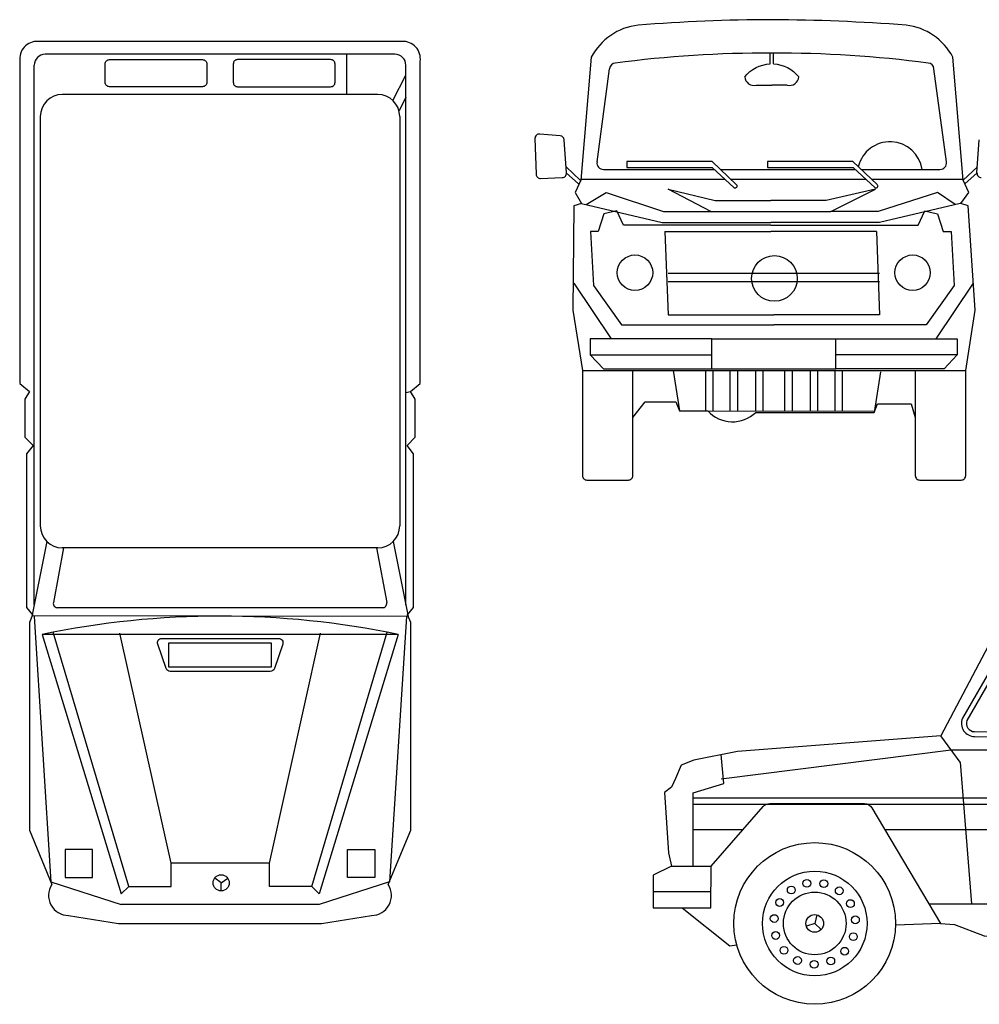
# Model space of a CAD drawing. Extents: x 149 to 250, y -977 to -912.
# Tile 38 of 156: x 213.26 to 217.62, y -970.94 to -966.46. Entities that reach past the tile are written whole.
import ezdxf

# ---------------------------------------------------------------- set-up
doc = ezdxf.new("R2010")
doc.units = 0
doc.header["$MEASUREMENT"] = 0
doc.layers.get('0').update_dxf_attribs({"linetype": 'CONTINUOUS'})
doc.layers.add('MUROS', color=7, linetype='CONTINUOUS')

# ---------------------------------------------------------------- blocks, each defined once
blk = doc.blocks.new('JEEP3')
for centre, radius in [((0.7348, -0.0711), 0.2378), ((3.0748, -0.0711), 0.2378), ((0.6281, 0.0807), 0.0177), ((0.699, 0.111), 0.0177), ((0.7762, 0.1098), 0.0177), ((0.8462, 0.0773), 0.0177), ((2.968, 0.0807), 0.0177), ((3.039, 0.111), 0.0177), ((3.1162, 0.1098), 0.0177), ((3.1862, 0.0773), 0.0177), ((0.7348, -0.0711), 0.1425), ((3.0748, -0.0711), 0.1425), ((0.5755, 0.0242), 0.0177), ((0.897, 0.0192), 0.0177), ((2.9155, 0.0242), 0.0177), ((3.2369, 0.0192), 0.0177), ((0.5506, -0.0489), 0.0177), ((0.7348, -0.0711), 0.0401), ((0.9197, -0.0546), 0.0177), ((2.8905, -0.0489), 0.0177), ((3.0748, -0.0711), 0.0401), ((3.2596, -0.0546), 0.0177), ((0.5574, -0.1257), 0.0177), ((0.9104, -0.1312), 0.0177), ((2.8974, -0.1257), 0.0177), ((3.2504, -0.1312), 0.0177), ((0.595, -0.1932), 0.0177), ((2.9349, -0.1932), 0.0177), ((0.6567, -0.2395), 0.0177), ((0.8708, -0.1974), 0.0177), ((2.9967, -0.2395), 0.0177), ((3.2108, -0.1974), 0.0177), ((0.732, -0.2567), 0.0177), ((0.8077, -0.2418), 0.0177), ((3.0719, -0.2567), 0.0177), ((3.1476, -0.2418), 0.0177)]:
    blk.add_circle(centre, radius)
at = {"layer": 'MUROS'}
for p, q in [((3.8968, 1.1308), (3.9829, 1.1308)), ((3.8568, 0.3943), (3.8568, 1.0908)), ((4.0229, 1.0908), (4.0229, 0.3943)), ((1.5956, 1.0046), (1.6147, 1.0164)), ((1.6616, 0.8932), (1.5503, 0.8006)), ((1.6779, 0.867), (1.5981, 0.8005)), ((3.6452, 0.8732), (3.6163, 0.8172)), ((1.3959, 0.6621), (1.3072, 0.7819)), ((0.3222, 0.5656), (0.31, 0.6961)), ((2.0137, 0.5968), (2.0137, 0.5702)), ((2.105, 0.5968), (2.0137, 0.5968)), ((2.2521, 0.585), (2.0137, 0.585)), ((0.1817, 0.5231), (0.3222, 0.5656)), ((2.0137, 0.5702), (2.1222, 0.5702)), ((0.1817, 0.1894), (0.1817, 0.5231)), ((0.1817, 0.4997), (3.7695, 0.4997)), ((0.1817, 0.4707), (3.7695, 0.4707)), ((2.8502, 0.4091), (3.2454, 0.4128)), ((3.2714, 0.4035), (3.3923, 0.3029)), ((2.6107, 0.0186), (2.8156, 0.3885)), ((3.9829, 0.3543), (3.8968, 0.3543)), ((3.3923, 0.3029), (3.4984, 0.1801)), ((3.8693, 0.1054), (3.8568, 0.3132)), ((0.0835, 0.1894), (0, 0.1476)), ((0.2633, 0), (0.2637, 0.1894)), ((3.4984, 0.1801), (3.5884, -0.0206)), ((0, 0.1476), (0, 0)), ((3.8075, 0.0037), (3.8693, 0.1054)), ((0, 0.0745), (0.2634, 0.074)), ((1.2538, 0.0186), (2.6107, 0.0186)), ((3.5884, -0.0206), (3.8075, 0.0037)), ((0, 0), (0.1328, 0)), ((0.1328, 0), (0.2633, 0)), ((0.1328, 0), (0.3495, -0.1733)), ((0.7439, -0.032), (0.7348, -0.0711)), ((3.0838, -0.032), (3.0748, -0.0711)), ((3.5915, -0.0203), (3.4422, -0.0673)), ((0.7348, -0.0711), (0.6968, -0.0838)), ((0.7348, -0.0711), (0.7636, -0.0991)), ((1.3067, -0.0706), (1.1022, -0.0796)), ((3.0748, -0.0711), (3.0367, -0.0838)), ((3.0748, -0.0711), (3.1035, -0.0991)), ((0.3495, -0.1733), (0.3807, -0.169))]:
    blk.add_line(p, q, dxfattribs=at)
for points in [[(3.8568, 0.871), (3.7474, 0.8312), (3.6229, 1.4301, 0.355392), (3.5544, 1.4858), (2.0695, 1.4858), (1.6095, 1.3531), (1.3072, 0.7819), (0.3833, 0.7111), (0.1851, 0.6706), (0.1277, 0.649), (0.1023, 0.5883), (0.0832, 0.5476), (0.0514, 0.5239), (0.0709, 0.2494), (0.0835, 0.1894), (0.2637, 0.1894), (0.5, 0.4602, -0.216618), (0.5301, 0.4739), (0.9606, 0.4739, -0.26465), (0.995, 0.4543), (1.3067, -0.0706), (1.3703, -0.0753), (1.5041, -0.1275), (2.2675, -0.132), (2.3272, -0.0996), (2.7088, -0.1035)], [(2.3063, 1.3335), (3.4788, 1.3335, 0.157128), (3.6232, 1.4288, -2.847063)]]:
    blk.add_lwpolyline(points, format="xyb", dxfattribs=at)
for points in [[(2.3108, 0.0186), (2.3377, 0.3025), (2.3063, 1.3335), (1.6022, 1.3392)], [(1.5956, 1.0046), (1.7193, 0.8003)], [(1.6147, 1.0164), (1.7458, 0.8002)], [(3.5111, 0.1517), (3.7695, 0.1517), (3.7695, 0.7193), (3.7695, 0.7887), (3.6452, 0.8732)], [(0.3103, 0.586), (1.3548, 0.7176), (3.7695, 0.7176)], [(1.3959, 0.6621), (1.4472, 0.0186)], [(3.8568, 0.3132), (3.8568, 0.3943)], [(0.1817, 0.3553), (0.4084, 0.3553)], [(1.0538, 0.3553), (2.7972, 0.3553)], [(3.3293, 0.3553), (3.7695, 0.3553)]]:
    blk.add_lwpolyline(points, dxfattribs=at)
for points in [[(2.2179, 0.7769, 0.414214), (2.2579, 0.8169), (2.2579, 1.2477, 0.414214), (2.2179, 1.2877), (1.6744, 1.2877, 0.302811), (1.6375, 1.2631), (1.406, 0.8614, 0.535142), (1.4614, 0.7783)], [(2.2179, 0.7994, 0.413936), (2.2354, 0.8169), (2.2354, 1.2477, 0.414214), (2.2179, 1.2652), (1.6744, 1.2652, 0.320806), (1.6578, 1.2534), (1.4263, 0.8515, 0.524431), (1.4614, 0.8008)], [(2.4854, 0.7772, -0.371746), (2.4458, 0.8113), (2.3799, 1.245, -0.457995), (2.4194, 1.2908), (3.4467, 1.2908, -0.333443), (3.4851, 1.262), (3.6147, 0.8283, -0.499877), (3.5763, 0.7772)], [(2.4854, 0.8061, -0.372733), (2.4745, 0.8156), (2.4085, 1.2493, -0.456948), (2.4194, 1.2619), (3.4467, 1.2619, -0.335224), (3.4573, 1.2539), (3.5869, 0.8202, -0.497876), (3.5763, 0.8061)]]:
    blk.add_lwpolyline(points, format="xyb", close=True, dxfattribs=at)
for centre in [(0.7348, -0.0711), (3.0748, -0.0711)]:
    blk.add_circle(centre, 0.3674, dxfattribs=at)
for centre, radius, start, end in [((3.8968, 1.0908), 0.04, 90, 180), ((3.9829, 1.0908), 0.04, 0, 90), ((2.1743, 0.4857), 0.131, 51.3859, 121.9686), ((2.1743, 0.6904), 0.131, 246.5378, 308.6141), ((2.8506, 0.3691), 0.04, 90.5279, 151.0197), ((3.2458, 0.3728), 0.04, 50.2439, 90.5279), ((3.8968, 0.3943), 0.04, 180, 270), ((3.9829, 0.3943), 0.04, 270, 0)]:
    blk.add_arc(centre, radius, start, end, dxfattribs=at)

msp = doc.modelspace()

# ---------------------------------------------------------------- linework, layer by layer
for p, q in [((214.96292, -966.61958), (213.37367, -966.61958)), ((216.66791, -966.66323), (216.66784, -966.61394)), ((216.68345, -966.66323), (216.68352, -966.61394)), ((213.32367, -969.12182), (213.32367, -966.66958)), ((215.01292, -969.12182), (215.01292, -966.66958)), ((215.88158, -967.10917), (215.93853, -966.68526)), ((217.46978, -967.10917), (217.41283, -966.68526)), ((216.60531, -966.75998), (216.67568, -966.75998)), ((216.74605, -966.75998), (216.67568, -966.75998)), ((214.88501, -966.80233), (213.45158, -966.80233)), ((213.35158, -966.90233), (213.35158, -968.76278)), ((214.98501, -966.90233), (214.98501, -968.76278)), ((215.59957, -967.00268), (215.60463, -967.16468)), ((215.71423, -966.98991), (215.62123, -966.98213)), ((215.743, -967.1588), (215.73252, -967.00845)), ((217.60836, -967.1588), (217.61884, -967.00845)), ((215.80514, -967.19233), (215.74105, -967.13083)), ((216.40424, -967.1077), (216.01641, -967.1077)), ((216.01641, -967.1077), (216.01641, -967.13476)), ((216.01641, -967.13476), (216.40516, -967.13476)), ((216.51461, -967.21151), (216.40424, -967.1077)), ((216.40516, -967.13476), (216.5055, -967.22607)), ((217.04431, -967.1077), (216.65647, -967.1077)), ((216.65647, -967.1077), (216.65647, -967.13476)), ((216.65647, -967.13476), (217.04523, -967.13476)), ((217.15467, -967.21151), (217.04431, -967.1077)), ((217.04523, -967.13476), (217.14556, -967.22607)), ((217.54622, -967.19233), (217.61031, -967.13083)), ((215.6254, -967.18404), (215.72384, -967.18018)), ((215.74152, -967.1589), (215.79805, -967.20799)), ((215.91131, -967.14316), (216.41439, -967.14316)), ((216.44194, -967.14316), (217.05446, -967.14316)), ((217.08201, -967.14316), (217.44005, -967.14316)), ((217.60984, -967.1589), (217.55331, -967.20799)), ((215.83258, -967.30263), (215.92258, -967.24731)), ((215.92258, -967.24731), (216.18374, -967.33478)), ((216.2046, -967.23223), (216.41861, -967.28429)), ((216.39876, -967.33478), (216.2046, -967.23223)), ((217.14676, -967.23223), (216.92362, -967.28429)), ((216.94348, -967.33478), (217.14676, -967.23223)), ((217.42878, -967.24731), (217.1585, -967.33478)), ((217.50966, -967.30263), (217.42878, -967.24731)), ((215.81069, -967.29744), (216.17718, -967.3844)), ((216.41861, -967.28429), (216.67112, -967.28429)), ((216.92362, -967.28429), (216.67112, -967.28429)), ((217.53155, -967.29744), (217.16506, -967.3844)), ((215.91271, -967.3445), (215.88747, -967.42546)), ((215.9716, -967.33095), (215.91271, -967.3445)), ((216.00175, -967.39672), (215.9716, -967.33095)), ((216.18374, -967.33478), (216.39876, -967.33478)), ((216.39876, -967.33478), (216.94348, -967.33478)), ((217.1585, -967.33478), (216.94348, -967.33478)), ((217.34049, -967.39672), (217.37064, -967.33095)), ((217.37064, -967.33095), (217.42953, -967.3445)), ((217.42953, -967.3445), (217.45477, -967.42546)), ((216.67112, -967.39672), (216.00175, -967.39672)), ((216.17718, -967.3844), (216.67112, -967.3844)), ((217.16506, -967.3844), (216.67112, -967.3844)), ((216.67112, -967.39672), (217.34049, -967.39672)), ((215.85131, -967.42546), (215.86499, -967.67036)), ((215.88747, -967.42546), (215.85131, -967.42546)), ((216.19043, -967.42556), (216.67112, -967.42556)), ((217.1518, -967.42556), (216.67112, -967.42556)), ((217.45477, -967.42546), (217.49093, -967.42546)), ((217.49093, -967.42546), (217.50462, -967.67036)), ((215.94733, -967.91242), (215.77727, -967.66051)), ((215.86499, -967.67036), (215.99292, -967.8491)), ((217.50462, -967.67036), (217.37669, -967.8491)), ((217.42228, -967.91242), (217.59235, -967.66051)), ((215.99292, -967.8491), (216.68481, -967.8491)), ((217.37669, -967.8491), (216.68481, -967.8491)), ((216.4026, -967.91242), (215.85113, -967.91242)), ((215.85113, -967.91242), (215.85113, -967.98597)), ((216.4026, -967.91242), (216.96701, -967.91242)), ((216.4026, -968.04999), (216.4026, -967.91242)), ((216.96701, -967.91242), (217.51849, -967.91242)), ((216.96701, -968.04999), (216.96701, -967.91242)), ((217.51849, -967.91242), (217.51849, -967.98597)), ((215.85113, -967.98597), (216.4026, -967.98597)), ((215.85113, -967.98597), (215.91057, -968.04999)), ((217.51849, -967.98597), (216.96701, -967.98597)), ((217.51849, -967.98597), (217.45904, -968.04999)), ((215.81522, -968.05681), (217.55712, -968.05681)), ((215.91057, -968.04999), (216.4026, -968.04999)), ((216.37402, -968.05681), (216.37384, -968.24087)), ((216.4026, -968.04999), (216.96701, -968.04999)), ((216.40808, -968.05684), (216.4079, -968.2409)), ((216.48565, -968.05681), (216.48547, -968.24098)), ((216.51972, -968.05684), (216.51954, -968.24101)), ((216.60154, -968.05681), (216.60136, -968.24109)), ((216.63561, -968.05684), (216.63543, -968.24113)), ((216.734, -968.05684), (216.73418, -968.24113)), ((216.76807, -968.05681), (216.76825, -968.24109)), ((216.84989, -968.05684), (216.85007, -968.24101)), ((216.88396, -968.05681), (216.88414, -968.24098)), ((216.96153, -968.05684), (216.96171, -968.2409)), ((217.45904, -968.04999), (216.96701, -968.04999)), ((216.9956, -968.05681), (216.99578, -968.24087)), ((216.2559, -968.24075), (216.38535, -968.24075)), ((213.38087, -968.83349), (213.3131, -969.17511)), ((214.95572, -968.83349), (215.02349, -969.17511)), ((213.45702, -968.86278), (213.41096, -969.11153)), ((214.88501, -968.86278), (213.45158, -968.86278)), ((214.87957, -968.86278), (214.92564, -969.11153)), ((214.90597, -969.13517), (213.43062, -969.13517)), ((215.02349, -969.17511), (213.31472, -969.1713)), ((213.75331, -970.40156), (213.41041, -969.24675)), ((214.39242, -970.29592), (214.6252, -969.25082)), ((214.5849, -970.40156), (214.9278, -969.24675)), ((214.97822, -969.25696), (214.61883, -970.43573)), ((214.40252, -969.2961), (213.93451, -969.2961)), ((213.93451, -969.2961), (213.93451, -969.40395)), ((214.40252, -969.40395), (214.40252, -969.2961)), ((213.93451, -969.40395), (214.40252, -969.40395)), ((213.58893, -970.234), (213.46408, -970.234)), ((213.46408, -970.234), (213.46408, -970.36094)), ((213.58893, -970.36094), (213.58893, -970.234)), ((214.74766, -970.234), (214.87251, -970.234)), ((214.74766, -970.36094), (214.74766, -970.234)), ((214.87251, -970.234), (214.87251, -970.36094)), ((214.39242, -970.29592), (213.94578, -970.29592)), ((214.39242, -970.40156), (214.39242, -970.29592)), ((213.46408, -970.36094), (213.58893, -970.36094)), ((214.87251, -970.36094), (214.74766, -970.36094)), ((214.17353, -970.38553), (214.14406, -970.36353)), ((214.17353, -970.38553), (214.203, -970.36353)), ((214.17353, -970.42222), (214.17353, -970.38553)), ((214.5849, -970.40156), (214.39242, -970.40156)), ((214.61883, -970.43573), (214.5849, -970.40156))]:
    msp.add_line(p, q)
for points in [[(216.60258, -968.2475), (217.14096, -968.2475), (217.15618, -968.20802), (217.30901, -968.20802), (217.32801, -968.27017), (217.32801, -968.53463, 0.4142136), (217.34801, -968.55463), (217.53712, -968.55463, 0.4142136), (217.55712, -968.53463), (217.55712, -968.05681), (217.60072, -967.78335), (217.56808, -967.30835), (217.53427, -967.29744), (217.57116, -967.24743), (217.54622, -967.19233), (217.49871, -966.6329, 0.2482733), (217.28612, -966.48746, 0.0173167), (216.67568, -966.46254, 0.0188587), (216.06797, -966.48746, 0.2482733), (215.85538, -966.6329), (215.80786, -967.19233), (215.78292, -967.24743), (215.81069, -967.29744), (215.77688, -967.30835), (215.77161, -967.78335), (215.81522, -968.05681), (215.81522, -968.53463, 0.4142136), (215.83522, -968.55463), (216.02432, -968.55463, 0.4142136), (216.04432, -968.53463), (216.04432, -968.27017), (216.10002, -968.19903), (216.23982, -968.19903), (216.2559, -968.24075), (217.14323, -968.24163)], [(216.55296, -966.72243, -0.2162145), (216.66791, -966.66323, -1.1926841)], [(216.68345, -966.66323, -0.2162145), (216.79841, -966.72243, -1.1926841)], [(217.32801, -968.05681), (217.32801, -968.27017, 0.4142136)], [(214.97822, -969.25696, 0.1035172), (213.35998, -969.25696, -1.8871662)]]:
    msp.add_lwpolyline(points, format="xyb")
for points in [[(213.25861, -966.65186), (213.25861, -968.11611), (213.30295, -968.15285), (213.28153, -968.18698), (213.28153, -968.3593), (213.31843, -968.39812), (213.28938, -968.43506), (213.28938, -969.13348), (213.31635, -969.16746), (213.30188, -969.20157), (213.30188, -970.14527), (213.40348, -970.39308, 0.5907624), (213.47974, -970.53389), (213.70643, -970.5699), (214.63016, -970.5699), (214.85685, -970.53389, 0.5907624), (214.93311, -970.39308), (215.03472, -970.14527), (215.03472, -969.20157), (215.02024, -969.16746), (215.04722, -969.13348), (215.04722, -968.43506), (215.01816, -968.39812), (215.05506, -968.3593), (215.05506, -968.18698), (215.03364, -968.15285), (215.07798, -968.11611), (215.07798, -966.65186, 0.468554), (214.99561, -966.56122), (213.34098, -966.56122, 0.468554)], [(213.64576, -966.66395, -0.4142136), (213.66576, -966.64395), (214.08821, -966.64395, -0.4142136), (214.10821, -966.66395), (214.10821, -966.74718, -0.4142136), (214.08821, -966.76718), (213.66576, -966.76718, -0.4142136), (213.64576, -966.74718)], [(214.69083, -966.66395, 0.4142136), (214.67083, -966.64395), (214.24838, -966.64395, 0.4142136), (214.22838, -966.66395), (214.22838, -966.74718, 0.4142136), (214.24838, -966.76718), (214.67083, -966.76718, 0.4142136), (214.69083, -966.74718)], [(213.90382, -969.27456), (214.09946, -969.27456), (214.23874, -969.27456), (214.43439, -969.27456, -0.5156707), (214.45329, -969.30111), (214.41518, -969.41104, -0.3195479), (214.39629, -969.42449), (214.22079, -969.42449), (214.11742, -969.42449), (213.94192, -969.42449, -0.3195479), (213.92302, -969.41104), (213.88492, -969.30111, -0.5156707)]]:
    msp.add_lwpolyline(points, format="xyb", close=True)
for points in [[(214.74392, -966.80233), (214.74392, -966.61958)], [(214.95356, -966.82953), (215.01292, -966.71498)], [(215.01292, -966.88231), (215.01292, -966.81434), (214.98185, -966.87741)], [(215.80834, -967.18668), (216.46222, -967.18668)], [(216.48821, -967.18668), (217.10228, -967.18668)], [(217.12827, -967.18668), (217.54574, -967.18668)], [(216.19043, -967.42556), (216.20412, -967.80382), (216.68481, -967.80382)], [(217.1518, -967.42556), (217.16549, -967.80382), (216.68481, -967.80382)], [(216.20412, -967.61492), (217.16549, -967.61492)], [(216.20412, -967.65186), (217.16549, -967.65186)], [(216.04432, -968.27017), (216.04432, -968.05681)], [(216.22705, -968.05681), (216.2559, -968.24075)], [(217.16982, -968.06356), (217.14096, -968.2475)], [(215.01292, -968.15759), (215.03364, -968.15285)], [(213.32287, -969.17509), (213.40003, -970.38073), (213.71955, -970.48438)], [(215.01534, -969.17509), (214.93818, -970.38073), (214.61865, -970.48438)], [(213.35998, -969.25696), (213.71938, -970.43573), (213.75331, -970.40156), (213.94578, -970.40156), (213.94578, -970.29592), (213.71301, -969.25082)], [(214.97822, -969.25696), (213.35998, -969.25696)], [(214.61865, -970.48438), (213.71955, -970.48438)]]:
    msp.add_lwpolyline(points)
for centre, radius in [((216.05398, -967.61235), 0.08056), ((216.68769, -967.63867), 0.10382), ((217.31564, -967.61235), 0.08056), ((214.17353, -970.38547), 0.03675)]:
    msp.add_circle(centre, radius)
for centre, radius, start, end in [((213.37367, -966.66958), 0.05, 90, 180), ((214.96292, -966.66958), 0.05, 0, 90), ((216.67568, -972.18785), 5.57391, 82.66891, 97.33109), ((215.96826, -966.68925), 0.03, 97.33109, 172.34824), ((217.3831, -966.68925), 0.03, 7.65176, 82.66891), ((216.59501, -966.71906), 0.04219, 184.57658, 284.1312), ((216.75635, -966.71906), 0.04219, 255.8688, 355.42342), ((213.45158, -966.90233), 0.1, 90, 180), ((214.88501, -966.90233), 0.1, 0, 90), ((215.61956, -967.00206), 0.02, 85.21868, 181.78828), ((215.71257, -967.00984), 0.02, 3.98966, 85.21868), ((217.21291, -967.16575), 0.1484, 8.754, 166.32337), ((215.91131, -967.11316), 0.03, 172.34824, 270), ((217.44005, -967.11316), 0.03, 270, 7.65176), ((215.62462, -967.16406), 0.02, 181.78828, 272.24829), ((215.72305, -967.1602), 0.02, 272.24829, 3.98966), ((217.62831, -967.1602), 0.02, 176.01034, 267.75171), ((216.50955, -967.21847), 0.00861, 241.92489, 53.9896), ((217.14961, -967.21847), 0.00861, 241.92489, 53.9896), ((216.49727, -968.13765), 0.15217, 222.65333, 313.7886), ((213.45158, -968.76278), 0.1, 180, 270), ((214.88501, -968.76278), 0.1, 270, 0), ((213.43062, -969.11517), 0.02, 169.5085, 270), ((214.90597, -969.11517), 0.02, 270, 10.4915)]:
    msp.add_arc(centre, radius, start, end)

# ---------------------------------------------------------------- block references
msp.add_blockref('JEEP3', (216.13612, -970.49879))

doc.saveas('drawing.dxf')
